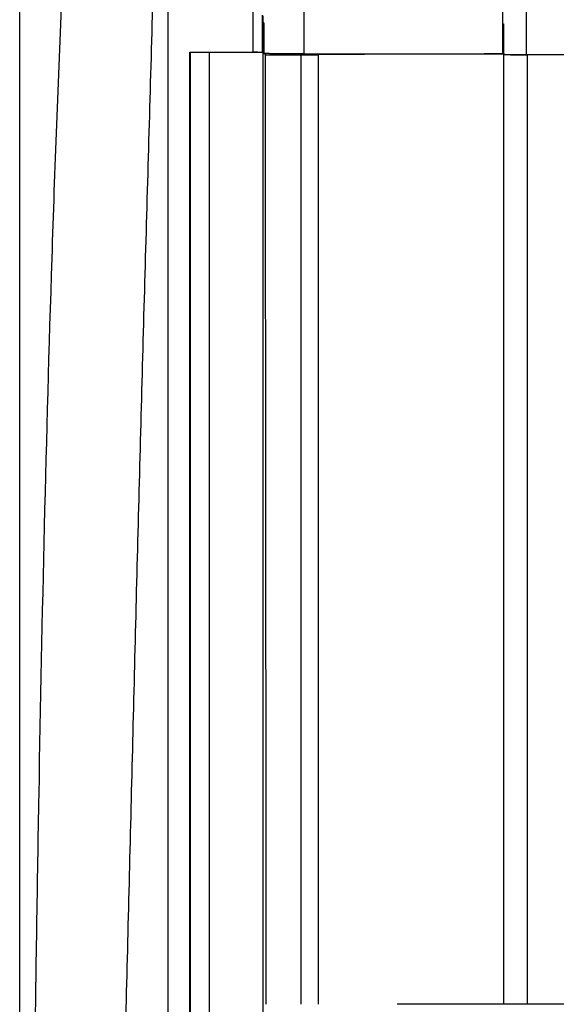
# Model space of a CAD drawing. Header units: millimetres. Extents: x -1263 to 1500, y -1080 to 1468.
# Tile 104 of 166: x 252 to 281, y 309 to 362. Entities that reach past the tile are written whole.
import ezdxf

# ---------------------------------------------------------------- set-up
doc = ezdxf.new("R2010")
doc.units = ezdxf.units.MM

msp = doc.modelspace()

# ---------------------------------------------------------------- linework, layer by layer
at = {"color": 7, "linetype": 'Continuous', "lineweight": 25}
for p, q in [((279.836, 360.433), (279.836, 389.528)), ((278.558, 360.483), (278.558, 388.645)), ((265.605, 362.169), (265.559, 362.169)), ((265.605, 362.169), (265.658, 362.116)), ((261.657, 360.555), (265.066, 360.555)), ((261.657, 360.555), (261.66, 360.551)), ((262.705, 360.551), (261.66, 360.551)), ((262.709, 360.547), (262.705, 360.551)), ((265.56, 360.547), (262.709, 360.547)), ((265.735, 360.417), (265.658, 360.494)), ((265.735, 360.417), (267.654, 360.421)), ((278.558, 360.483), (278.558, 360.474)), ((279.836, 360.433), (336.881, 360.433)), ((336.929, 360.42), (279.884, 360.42)), ((279.884, 360.42), (279.884, 309.137))]:
    msp.add_line(p, q, dxfattribs=at)
at = {"color": 7, "linetype": 'Continuous', "lineweight": 25, "flags": 128}
for points in [[(278.558, 362.097), (278.585, 362.097), (278.606, 362.097)], [(267.654, 360.421), (267.652, 354.028), (267.65, 347.629), (267.648, 341.225), (267.647, 334.816), (267.645, 328.402), (267.644, 321.984), (267.643, 315.562), (267.642, 309.137)]]:
    msp.add_lwpolyline(points, dxfattribs=at)
at = {"color": 7, "linetype": 'Continuous', "lineweight": 25}
for centre, start_param in [((279.836, 360.455), 3.416188), ((279.884, 360.442), 3.141593)]:
    msp.add_ellipse(centre, major_axis=(1.277, 0), ratio=0.017455, start_param=start_param, end_param=4.712389, dxfattribs=at)
for points in [[(252.457, 262.956), (252.457, 306.671), (252.457, 350.236), (252.457, 393.391)], [(267.807, 390.041), (267.807, 380.21), (267.807, 370.349), (267.807, 360.467)], [(260.457, 388.542), (260.457, 379.651), (260.457, 370.72), (260.457, 361.755)], [(265.066, 360.555), (265.067, 369.913), (265.068, 379.244), (265.069, 388.542)], [(265.566, 362.561), (265.566, 362.43), (265.566, 362.299), (265.566, 362.168)], [(265.611, 362.123), (265.611, 362.254), (265.611, 362.386), (265.611, 362.517)], [(265.658, 362.116), (265.658, 361.576), (265.658, 361.035), (265.658, 360.494)], [(261.657, 259.851), (261.657, 276.75), (261.657, 310.433), (261.657, 343.886), (261.657, 360.555)], [(262.705, 259.925), (262.705, 293.653), (262.705, 327.274), (262.705, 360.551)], [(267.654, 360.421), (267.971, 360.422), (268.289, 360.422), (268.606, 360.423)], [(268.606, 360.459), (271.92, 360.464), (275.237, 360.469), (278.558, 360.474)], [(268.607, 309.137), (268.607, 326.287), (268.606, 343.406), (268.606, 360.459)]]:
    msp.add_open_spline(points, degree=3, dxfattribs=at)
for points, knots in [([(255.482, 378.337), (255.201, 373.521), (254.953, 368.703), (254.526, 359.065), (254.345, 354.247), (253.876, 339.789), (253.656, 330.15), (253.399, 315.688), (253.325, 310.866), (253.2, 301.223), (253.148, 296.401), (253.089, 289.168), (253.072, 286.757), (253.047, 281.937), (253.039, 279.527), (253.037, 274.711), (253.043, 272.304), (253.075, 268.698), (253.089, 267.497), (253.132, 265.099), (253.16, 263.901), (253.203, 262.707)], [0, 0, 0, 0, 0.125, 0.125, 0.25, 0.25, 0.5, 0.5, 0.625, 0.625, 0.75, 0.75, 0.8125, 0.8125, 0.875, 0.875, 0.9375, 0.9375, 0.96875, 0.96875, 1, 1, 1, 1]), ([(255.705, 261.552), (255.88, 262.711), (256.026, 263.89), (256.287, 266.271), (256.4, 267.466), (256.708, 271.059), (256.872, 273.466), (257.156, 278.292), (257.276, 280.713), (257.49, 285.547), (257.584, 287.962), (257.84, 295.204), (257.976, 300.026), (258.234, 309.663), (258.354, 314.479), (258.593, 324.105), (258.712, 328.915), (258.959, 338.531), (259.089, 343.337), (259.36, 352.938), (259.501, 357.734), (259.769, 367.31), (259.896, 372.091), (260.004, 376.863)], [0, 0, 0, 0, 0.03125, 0.03125, 0.0625, 0.0625, 0.125, 0.125, 0.1875, 0.1875, 0.25, 0.25, 0.375, 0.375, 0.5, 0.5, 0.625, 0.625, 0.75, 0.75, 0.875, 0.875, 1, 1, 1, 1]), ([(265.559, 362.169), (265.559, 361.841), (265.559, 361.513), (265.559, 361.184), (265.559, 360.972), (265.56, 360.76), (265.56, 360.547)], [0, 0, 0, 0, 0.001, 0.001, 0.001, 0.001646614, 0.001646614, 0.001646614, 0.001646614]), ([(265.607, 173.307), (265.607, 204.872), (265.606, 236.525), (265.606, 299.61), (265.605, 331.042), (265.605, 362.169)], [0, 0, 0, 0, 0.5, 0.5, 1, 1, 1, 1]), ([(260.457, 361.755), (260.457, 344.947), (260.457, 328.021), (260.457, 294.022), (260.457, 276.95), (260.457, 259.851)], [0, 0, 0, 0, 0.5, 0.5, 1, 1, 1, 1]), ([(278.606, 362.097), (278.606, 353.301), (278.606, 344.486), (278.607, 326.828), (278.607, 317.988), (278.607, 309.137)], [0, 0, 0, 0, 0.5, 0.5, 1, 1, 1, 1]), ([(265.56, 360.547), (265.541, 360.549), (265.48, 360.551), (265.302, 360.554), (265.185, 360.555), (265.066, 360.555)], [0, 0, 0, 0, 0.5, 0.5, 1, 1, 1, 1]), ([(261.66, 360.551), (261.661, 352.225), (261.661, 343.879), (261.662, 327.149), (261.662, 318.766), (261.663, 301.974), (261.663, 293.562), (261.664, 276.72), (261.664, 268.29), (261.665, 259.851)], [0, 0, 0, 0, 0.25, 0.25, 0.5, 0.5, 0.75, 0.75, 1, 1, 1, 1]), ([(262.709, 259.925), (262.709, 260.826), (262.709, 262.617), (262.709, 265.284), (262.709, 267.914), (262.709, 270.508), (262.709, 273.065), (262.709, 275.586), (262.709, 278.07), (262.709, 280.518), (262.709, 282.929), (262.709, 285.304), (262.709, 287.642), (262.709, 289.944), (262.709, 292.21), (262.709, 294.438), (262.709, 296.631), (262.709, 298.787), (262.709, 300.907), (262.709, 302.99), (262.709, 305.037), (262.709, 307.047), (262.709, 309.021), (262.709, 310.959), (262.709, 312.86), (262.709, 314.725), (262.709, 316.554), (262.709, 318.347), (262.709, 320.103), (262.709, 321.823), (262.709, 323.507), (262.709, 325.154), (262.709, 326.766), (262.709, 328.341), (262.709, 329.88), (262.709, 331.383), (262.709, 332.85), (262.709, 334.281), (262.709, 335.676), (262.709, 337.035), (262.709, 338.358), (262.709, 339.644), (262.709, 340.895), (262.709, 342.11), (262.709, 343.289), (262.709, 344.432), (262.709, 345.54), (262.709, 346.611), (262.709, 347.647), (262.709, 348.646), (262.709, 349.61), (262.709, 350.538), (262.709, 351.431), (262.709, 352.287), (262.709, 353.108), (262.709, 353.894), (262.709, 354.643), (262.709, 355.357), (262.709, 356.035), (262.709, 356.677), (262.709, 357.284), (262.709, 357.856), (262.709, 358.391), (262.709, 358.891), (262.709, 359.356), (262.709, 359.784), (262.709, 360.178), (262.709, 360.428), (262.709, 360.547)], [0, 0, 0, 0, 0.02672, 0.053084, 0.079092, 0.104744, 0.13004, 0.15498, 0.179564, 0.203793, 0.227665, 0.251181, 0.274341, 0.297146, 0.319594, 0.341687, 0.363423, 0.384804, 0.405829, 0.426498, 0.44681, 0.466767, 0.486368, 0.505613, 0.524502, 0.543035, 0.561212, 0.579033, 0.596499, 0.613608, 0.630361, 0.646759, 0.6628, 0.678486, 0.693815, 0.708789, 0.723406, 0.737668, 0.751574, 0.765124, 0.778317, 0.791155, 0.803637, 0.815763, 0.827533, 0.838947, 0.850006, 0.860708, 0.871054, 0.881044, 0.890678, 0.899957, 0.908879, 0.917446, 0.925656, 0.933511, 0.941009, 0.948152, 0.954938, 0.961369, 0.967444, 0.973163, 0.978525, 0.983532, 0.988183, 0.992478, 0.996417, 1, 1, 1, 1]), ([(267.807, 360.467), (267.563, 360.466), (267.32, 360.467), (266.967, 360.468), (266.853, 360.469), (266.636, 360.471), (266.53, 360.472), (266.334, 360.475), (266.244, 360.476), (266.078, 360.479), (266.002, 360.481), (265.87, 360.484), (265.814, 360.486), (265.721, 360.49), (265.684, 360.492), (265.658, 360.494)], [0, 0, 0, 0, 0.25, 0.25, 0.375, 0.375, 0.5, 0.5, 0.625, 0.625, 0.75, 0.75, 0.875, 0.875, 1, 1, 1, 1]), ([(265.784, 309.137), (265.783, 310.068), (265.781, 311.932), (265.778, 314.731), (265.776, 317.537), (265.773, 320.349), (265.77, 323.169), (265.768, 325.995), (265.765, 328.828), (265.762, 331.667), (265.759, 334.513), (265.757, 337.366), (265.754, 340.226), (265.751, 343.091), (265.749, 345.964), (265.746, 348.842), (265.743, 351.727), (265.741, 354.618), (265.738, 357.516), (265.736, 359.449), (265.735, 360.417)], [0, 0, 0, 0, 0.0543154, 0.1087768, 0.1633841, 0.2181373, 0.2730366, 0.3280817, 0.3832727, 0.4386096, 0.4940924, 0.5497211, 0.6054956, 0.6614159, 0.7174821, 0.7736941, 0.8300519, 0.8865555, 0.9432049, 1, 1, 1, 1]), ([(267.807, 360.467), (269.597, 360.47), (271.388, 360.473), (274.971, 360.478), (276.765, 360.481), (278.558, 360.483)], [0, 0, 0, 0, 0.5, 0.5, 1, 1, 1, 1]), ([(273.357, 309.137), (273.356, 309.137), (273.355, 309.137), (273.342, 309.138), (273.317, 309.137), (273.276, 309.137), (273.206, 309.137), (273.107, 309.138), (272.984, 309.138), (272.898, 309.137), (272.857, 309.137)], [0, 0, 0, 0, 0.080345, 0.164259, 0.251245, 0.37568, 0.500689, 0.675574, 0.843608, 1, 1, 1, 1]), ([(343.457, 309.138), (331.813, 309.138), (320.11, 309.138), (296.704, 309.138), (285.001, 309.138), (273.357, 309.137)], [0, 0, 0, 0, 0.5, 0.5, 1, 1, 1, 1])]:
    msp.add_open_spline(points, degree=3, knots=knots, dxfattribs=at)

doc.saveas('drawing.dxf')
